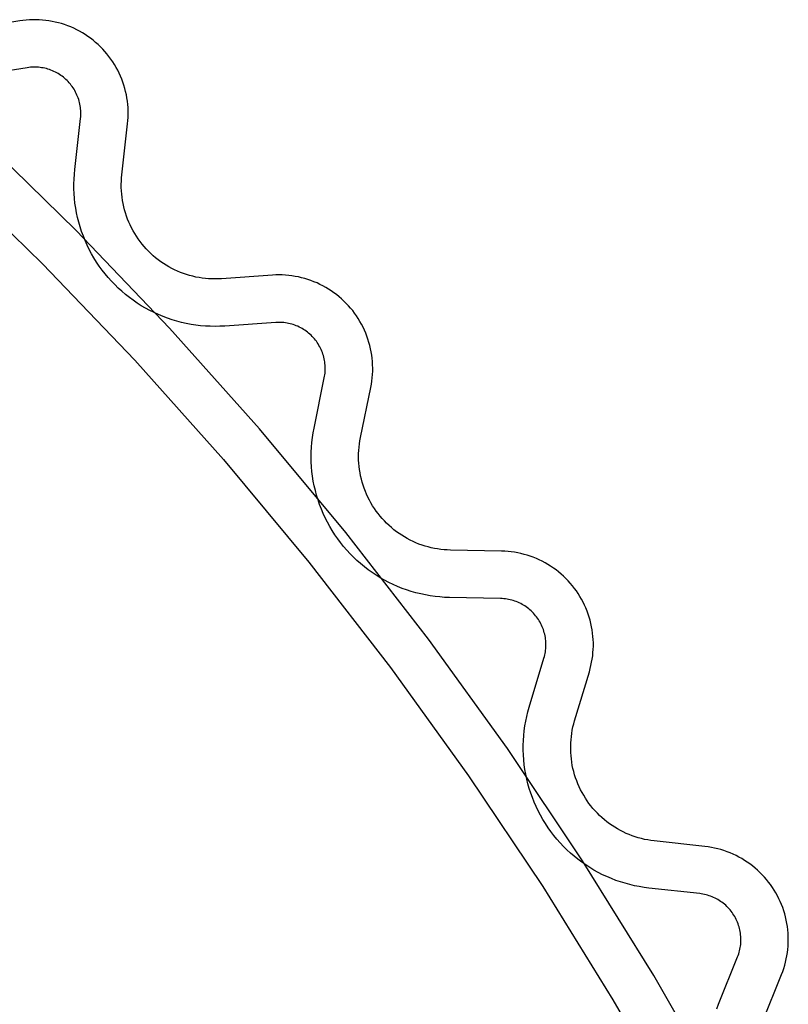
# Model space of a CAD drawing. Header units: millimetres. Extents: x -56 to 85, y 114 to 353.
# Tile 18 of 18: x 71 to 79, y 331 to 342. Entities that reach past the tile are written whole.
import ezdxf

# ---------------------------------------------------------------- set-up
doc = ezdxf.new("R2010")
doc.units = ezdxf.units.MM
doc.linetypes.add('Hidden', pattern=[4, 2, -2])
doc.layers.add('Make2D$Hidden$Curves', color=7, linetype='Hidden', true_color=0x8c8c8c)
doc.layers.add('Make2D$Visible$Curves', color=7, linetype='Continuous', true_color=0x000000)

msp = doc.modelspace()

# ---------------------------------------------------------------- linework, layer by layer
at = {"layer": 'Make2D$Hidden$Curves'}
for p, q in [((71.078, 341.055), (70.547, 340.969)), ((71.095, 341.057), (71.078, 341.055)), ((71.112, 341.059), (71.095, 341.057)), ((71.129, 341.06), (71.112, 341.059)), ((71.146, 341.061), (71.129, 341.06)), ((71.163, 341.061), (71.146, 341.061)), ((71.18, 341.06), (71.163, 341.061)), ((71.197, 341.059), (71.18, 341.06)), ((71.214, 341.057), (71.197, 341.059)), ((71.23, 341.055), (71.214, 341.057)), ((71.247, 341.052), (71.23, 341.055)), ((71.264, 341.049), (71.247, 341.052)), ((71.28, 341.045), (71.264, 341.049)), ((71.296, 341.04), (71.28, 341.045)), ((71.313, 341.035), (71.296, 341.04)), ((71.329, 341.029), (71.313, 341.035)), ((71.344, 341.023), (71.329, 341.029)), ((71.36, 341.016), (71.344, 341.023)), ((71.375, 341.009), (71.36, 341.016)), ((71.39, 341.001), (71.375, 341.009)), ((71.405, 340.993), (71.39, 341.001)), ((71.419, 340.984), (71.405, 340.993)), ((71.433, 340.974), (71.419, 340.984)), ((71.447, 340.964), (71.433, 340.974)), ((71.46, 340.954), (71.447, 340.964)), ((71.473, 340.943), (71.46, 340.954)), ((71.486, 340.932), (71.473, 340.943)), ((71.498, 340.92), (71.486, 340.932)), ((71.51, 340.908), (71.498, 340.92)), ((71.522, 340.896), (71.51, 340.908)), ((71.533, 340.883), (71.522, 340.896)), ((71.543, 340.869), (71.533, 340.883)), ((71.553, 340.856), (71.543, 340.869)), ((71.563, 340.842), (71.553, 340.856)), ((71.572, 340.827), (71.563, 340.842)), ((71.58, 340.813), (71.572, 340.827)), ((71.589, 340.798), (71.58, 340.813)), ((71.596, 340.783), (71.589, 340.798)), ((71.603, 340.767), (71.596, 340.783)), ((71.61, 340.752), (71.603, 340.767)), ((71.615, 340.736), (71.61, 340.752)), ((71.621, 340.72), (71.615, 340.736)), ((71.626, 340.703), (71.621, 340.72)), ((71.63, 340.687), (71.626, 340.703)), ((71.634, 340.671), (71.63, 340.687)), ((71.637, 340.654), (71.634, 340.671)), ((71.639, 340.637), (71.637, 340.654)), ((71.641, 340.62), (71.639, 340.637)), ((71.642, 340.603), (71.641, 340.62)), ((71.58, 339.983), (71.64, 340.519)), ((71.64, 340.519), (71.642, 340.536)), ((71.643, 340.586), (71.642, 340.603)), ((71.642, 340.536), (71.643, 340.553)), ((71.643, 340.569), (71.643, 340.586)), ((71.643, 340.553), (71.643, 340.569)), ((71.575, 339.932), (71.58, 339.983)), ((71.57, 339.83), (71.572, 339.881)), ((71.572, 339.881), (71.575, 339.932)), ((71.571, 339.779), (71.57, 339.83)), ((71.573, 339.728), (71.571, 339.779)), ((71.577, 339.677), (71.573, 339.728)), ((71.582, 339.626), (71.577, 339.677)), ((71.59, 339.576), (71.582, 339.626)), ((71.599, 339.525), (71.59, 339.576)), ((71.61, 339.475), (71.599, 339.525)), ((71.622, 339.426), (71.61, 339.475)), ((71.636, 339.377), (71.622, 339.426)), ((71.652, 339.328), (71.636, 339.377)), ((71.67, 339.28), (71.652, 339.328)), ((71.689, 339.233), (71.67, 339.28)), ((71.71, 339.186), (71.689, 339.233)), ((71.733, 339.14), (71.71, 339.186)), ((71.757, 339.095), (71.733, 339.14)), ((71.782, 339.051), (71.757, 339.095)), ((71.809, 339.007), (71.782, 339.051)), ((71.838, 338.965), (71.809, 339.007)), ((71.868, 338.923), (71.838, 338.965)), ((71.899, 338.883), (71.868, 338.923)), ((71.932, 338.844), (71.899, 338.883)), ((71.966, 338.806), (71.932, 338.844)), ((72.001, 338.769), (71.966, 338.806)), ((72.038, 338.733), (72.001, 338.769)), ((72.076, 338.699), (72.038, 338.733)), ((72.115, 338.666), (72.076, 338.699)), ((72.155, 338.634), (72.115, 338.666)), ((72.196, 338.604), (72.155, 338.634)), ((72.238, 338.575), (72.196, 338.604)), ((72.281, 338.547), (72.238, 338.575)), ((72.326, 338.521), (72.281, 338.547)), ((72.37, 338.497), (72.326, 338.521)), ((72.416, 338.474), (72.37, 338.497)), ((72.463, 338.453), (72.416, 338.474)), ((72.51, 338.433), (72.463, 338.453)), ((72.558, 338.415), (72.51, 338.433)), ((72.606, 338.399), (72.558, 338.415)), ((72.655, 338.384), (72.606, 338.399)), ((72.705, 338.371), (72.655, 338.384)), ((72.755, 338.36), (72.705, 338.371)), ((72.805, 338.35), (72.755, 338.36)), ((72.855, 338.343), (72.805, 338.35)), ((72.906, 338.336), (72.855, 338.343)), ((72.957, 338.332), (72.906, 338.336)), ((73.008, 338.33), (72.957, 338.332)), ((73.059, 338.329), (73.008, 338.33)), ((73.11, 338.33), (73.059, 338.329)), ((73.161, 338.332), (73.11, 338.33)), ((73.699, 338.37), (73.161, 338.332)), ((73.716, 338.371), (73.699, 338.37)), ((73.733, 338.371), (73.716, 338.371)), ((73.75, 338.371), (73.733, 338.371)), ((73.767, 338.37), (73.75, 338.371)), ((73.784, 338.369), (73.767, 338.37)), ((73.8, 338.367), (73.784, 338.369)), ((73.817, 338.364), (73.8, 338.367)), ((73.834, 338.361), (73.817, 338.364)), ((73.85, 338.357), (73.834, 338.361)), ((73.867, 338.353), (73.85, 338.357)), ((73.883, 338.348), (73.867, 338.353)), ((73.899, 338.342), (73.883, 338.348)), ((73.915, 338.336), (73.899, 338.342)), ((73.93, 338.33), (73.915, 338.336)), ((73.946, 338.322), (73.93, 338.33)), ((73.961, 338.315), (73.946, 338.322)), ((73.976, 338.307), (73.961, 338.315)), ((73.99, 338.298), (73.976, 338.307)), ((74.004, 338.289), (73.99, 338.298)), ((74.018, 338.279), (74.004, 338.289)), ((74.032, 338.269), (74.018, 338.279)), ((74.045, 338.258), (74.032, 338.269)), ((74.058, 338.247), (74.045, 338.258)), ((74.07, 338.236), (74.058, 338.247)), ((74.082, 338.224), (74.07, 338.236)), ((74.094, 338.211), (74.082, 338.224)), ((74.105, 338.199), (74.094, 338.211)), ((74.116, 338.185), (74.105, 338.199)), ((74.126, 338.172), (74.116, 338.185)), ((74.136, 338.158), (74.126, 338.172)), ((74.145, 338.144), (74.136, 338.158)), ((74.154, 338.129), (74.145, 338.144)), ((74.162, 338.115), (74.154, 338.129)), ((74.17, 338.1), (74.162, 338.115)), ((74.177, 338.084), (74.17, 338.1)), ((74.184, 338.069), (74.177, 338.084)), ((74.19, 338.053), (74.184, 338.069)), ((74.196, 338.037), (74.19, 338.053)), ((74.201, 338.021), (74.196, 338.037)), ((74.205, 338.004), (74.201, 338.021)), ((74.209, 337.988), (74.205, 338.004)), ((74.212, 337.971), (74.209, 337.988)), ((74.215, 337.955), (74.212, 337.971)), ((74.217, 337.938), (74.215, 337.955)), ((74.219, 337.921), (74.217, 337.938)), ((74.22, 337.904), (74.219, 337.921)), ((74.21, 337.786), (74.213, 337.803)), ((74.213, 337.803), (74.216, 337.819)), ((74.216, 337.819), (74.218, 337.836)), ((74.218, 337.836), (74.219, 337.853)), ((74.219, 337.853), (74.22, 337.87)), ((74.22, 337.887), (74.22, 337.904)), ((74.22, 337.87), (74.22, 337.887)), ((74.102, 337.258), (74.21, 337.786)), ((74.085, 337.157), (74.093, 337.208)), ((74.093, 337.208), (74.102, 337.258)), ((74.075, 337.056), (74.079, 337.107)), ((74.079, 337.107), (74.085, 337.157)), ((74.072, 337.005), (74.075, 337.056)), ((74.072, 336.953), (74.072, 337.005)), ((74.073, 336.902), (74.072, 336.953)), ((74.075, 336.851), (74.073, 336.902)), ((74.08, 336.8), (74.075, 336.851)), ((74.086, 336.75), (74.08, 336.8)), ((74.094, 336.699), (74.086, 336.75)), ((74.104, 336.649), (74.094, 336.699)), ((74.116, 336.599), (74.104, 336.649)), ((74.129, 336.55), (74.116, 336.599)), ((74.144, 336.501), (74.129, 336.55)), ((74.161, 336.452), (74.144, 336.501)), ((74.179, 336.405), (74.161, 336.452)), ((74.199, 336.358), (74.179, 336.405)), ((74.22, 336.311), (74.199, 336.358)), ((74.243, 336.265), (74.22, 336.311)), ((74.268, 336.221), (74.243, 336.265)), ((74.294, 336.177), (74.268, 336.221)), ((74.322, 336.134), (74.294, 336.177)), ((74.351, 336.092), (74.322, 336.134)), ((74.381, 336.051), (74.351, 336.092)), ((74.413, 336.011), (74.381, 336.051)), ((74.446, 335.972), (74.413, 336.011)), ((74.481, 335.934), (74.446, 335.972)), ((74.517, 335.898), (74.481, 335.934)), ((74.554, 335.863), (74.517, 335.898)), ((74.592, 335.829), (74.554, 335.863)), ((74.632, 335.796), (74.592, 335.829)), ((74.672, 335.765), (74.632, 335.796)), ((74.714, 335.735), (74.672, 335.765)), ((74.756, 335.707), (74.714, 335.735)), ((74.8, 335.68), (74.756, 335.707)), ((74.844, 335.655), (74.8, 335.68)), ((74.89, 335.631), (74.844, 335.655)), ((74.936, 335.609), (74.89, 335.631)), ((74.982, 335.588), (74.936, 335.609)), ((75.03, 335.569), (74.982, 335.588)), ((75.078, 335.552), (75.03, 335.569)), ((75.127, 335.536), (75.078, 335.552)), ((75.176, 335.522), (75.127, 335.536)), ((75.226, 335.51), (75.176, 335.522)), ((75.276, 335.499), (75.226, 335.51)), ((75.326, 335.49), (75.276, 335.499)), ((75.377, 335.483), (75.326, 335.49)), ((75.427, 335.478), (75.377, 335.483)), ((75.478, 335.474), (75.427, 335.478)), ((75.529, 335.472), (75.478, 335.474)), ((76.068, 335.461), (75.529, 335.472)), ((76.085, 335.461), (76.068, 335.461)), ((76.102, 335.46), (76.085, 335.461)), ((76.119, 335.458), (76.102, 335.46)), ((76.136, 335.455), (76.119, 335.458)), ((76.152, 335.452), (76.136, 335.455)), ((76.169, 335.449), (76.152, 335.452)), ((76.185, 335.445), (76.169, 335.449)), ((76.202, 335.44), (76.185, 335.445)), ((76.218, 335.435), (76.202, 335.44)), ((76.234, 335.429), (76.218, 335.435)), ((76.249, 335.423), (76.234, 335.429)), ((76.265, 335.416), (76.249, 335.423)), ((76.28, 335.408), (76.265, 335.416)), ((76.295, 335.4), (76.28, 335.408)), ((76.31, 335.392), (76.295, 335.4)), ((76.324, 335.383), (76.31, 335.392)), ((76.338, 335.373), (76.324, 335.383)), ((76.352, 335.363), (76.338, 335.373)), ((76.365, 335.353), (76.352, 335.363)), ((76.378, 335.342), (76.365, 335.353)), ((76.391, 335.331), (76.378, 335.342)), ((76.403, 335.319), (76.391, 335.331)), ((76.415, 335.307), (76.403, 335.319)), ((76.426, 335.294), (76.415, 335.307)), ((76.437, 335.281), (76.426, 335.294)), ((76.447, 335.268), (76.437, 335.281)), ((76.457, 335.254), (76.447, 335.268)), ((76.467, 335.24), (76.457, 335.254)), ((76.476, 335.226), (76.467, 335.24)), ((76.484, 335.211), (76.476, 335.226)), ((76.492, 335.196), (76.484, 335.211)), ((76.5, 335.181), (76.492, 335.196)), ((76.507, 335.165), (76.5, 335.181)), ((76.513, 335.15), (76.507, 335.165)), ((76.519, 335.134), (76.513, 335.15)), ((76.524, 335.118), (76.519, 335.134)), ((76.529, 335.101), (76.524, 335.118)), ((76.533, 335.085), (76.529, 335.101)), ((76.537, 335.068), (76.533, 335.085)), ((76.54, 335.052), (76.537, 335.068)), ((76.542, 335.035), (76.54, 335.052)), ((76.544, 335.018), (76.542, 335.035)), ((76.545, 335.001), (76.544, 335.018)), ((76.546, 334.984), (76.545, 335.001)), ((76.537, 334.883), (76.54, 334.9)), ((76.54, 334.9), (76.542, 334.917)), ((76.542, 334.917), (76.544, 334.933)), ((76.544, 334.933), (76.545, 334.95)), ((76.545, 334.95), (76.546, 334.967)), ((76.546, 334.967), (76.546, 334.984)), ((76.37, 334.318), (76.525, 334.834)), ((76.525, 334.834), (76.53, 334.85)), ((76.53, 334.85), (76.534, 334.867)), ((76.534, 334.867), (76.537, 334.883)), ((76.356, 334.269), (76.37, 334.318)), ((76.333, 334.169), (76.344, 334.219)), ((76.344, 334.219), (76.356, 334.269)), ((76.312, 334.017), (76.318, 334.068)), ((76.318, 334.068), (76.325, 334.119)), ((76.325, 334.119), (76.333, 334.169)), ((76.307, 333.915), (76.309, 333.966)), ((76.309, 333.966), (76.312, 334.017)), ((76.307, 333.864), (76.307, 333.915)), ((76.309, 333.813), (76.307, 333.864)), ((76.312, 333.762), (76.309, 333.813)), ((76.318, 333.711), (76.312, 333.762)), ((76.325, 333.66), (76.318, 333.711)), ((76.333, 333.61), (76.325, 333.66)), ((76.344, 333.56), (76.333, 333.61)), ((76.356, 333.51), (76.344, 333.56)), ((76.37, 333.461), (76.356, 333.51)), ((76.386, 333.412), (76.37, 333.461)), ((76.403, 333.364), (76.386, 333.412)), ((76.422, 333.316), (76.403, 333.364)), ((76.442, 333.27), (76.422, 333.316)), ((76.464, 333.223), (76.442, 333.27)), ((76.488, 333.178), (76.464, 333.223)), ((76.513, 333.134), (76.488, 333.178)), ((76.54, 333.09), (76.513, 333.134)), ((76.568, 333.047), (76.54, 333.09)), ((76.598, 333.006), (76.568, 333.047)), ((76.629, 332.965), (76.598, 333.006)), ((76.661, 332.926), (76.629, 332.965)), ((76.695, 332.887), (76.661, 332.926)), ((76.73, 332.85), (76.695, 332.887)), ((76.767, 332.814), (76.73, 332.85)), ((76.804, 332.779), (76.767, 332.814)), ((76.843, 332.746), (76.804, 332.779)), ((76.883, 332.714), (76.843, 332.746)), ((76.924, 332.683), (76.883, 332.714)), ((76.966, 332.654), (76.924, 332.683)), ((77.009, 332.626), (76.966, 332.654)), ((77.052, 332.6), (77.009, 332.626)), ((77.097, 332.575), (77.052, 332.6)), ((77.143, 332.552), (77.097, 332.575)), ((77.189, 332.531), (77.143, 332.552)), ((77.236, 332.511), (77.189, 332.531)), ((77.284, 332.492), (77.236, 332.511)), ((77.332, 332.476), (77.284, 332.492)), ((77.381, 332.461), (77.332, 332.476)), ((77.43, 332.447), (77.381, 332.461)), ((77.48, 332.436), (77.43, 332.447)), ((77.53, 332.426), (77.48, 332.436)), ((77.581, 332.417), (77.53, 332.426)), ((77.632, 332.411), (77.581, 332.417)), ((78.167, 332.352), (77.632, 332.411)), ((78.184, 332.35), (78.167, 332.352)), ((78.201, 332.347), (78.184, 332.35)), ((78.217, 332.344), (78.201, 332.347)), ((78.234, 332.34), (78.217, 332.344)), ((78.25, 332.335), (78.234, 332.34)), ((78.266, 332.33), (78.25, 332.335)), ((78.282, 332.325), (78.266, 332.33)), ((78.298, 332.319), (78.282, 332.325)), ((78.314, 332.312), (78.298, 332.319)), ((78.329, 332.305), (78.314, 332.312)), ((78.344, 332.297), (78.329, 332.305)), ((78.359, 332.289), (78.344, 332.297)), ((78.373, 332.28), (78.359, 332.289)), ((78.388, 332.271), (78.373, 332.28)), ((78.401, 332.261), (78.388, 332.271)), ((78.415, 332.251), (78.401, 332.261)), ((78.428, 332.24), (78.415, 332.251)), ((78.441, 332.229), (78.428, 332.24)), ((78.453, 332.217), (78.441, 332.229)), ((78.465, 332.205), (78.453, 332.217)), ((78.477, 332.193), (78.465, 332.205)), ((78.488, 332.18), (78.477, 332.193)), ((78.498, 332.167), (78.488, 332.18)), ((78.509, 332.153), (78.498, 332.167)), ((78.518, 332.139), (78.509, 332.153)), ((78.528, 332.125), (78.518, 332.139)), ((78.536, 332.111), (78.528, 332.125)), ((78.544, 332.096), (78.536, 332.111)), ((78.552, 332.081), (78.544, 332.096)), ((78.559, 332.065), (78.552, 332.081)), ((78.566, 332.05), (78.559, 332.065)), ((78.572, 332.034), (78.566, 332.05)), ((78.577, 332.018), (78.572, 332.034)), ((78.582, 332.002), (78.577, 332.018)), ((78.587, 331.985), (78.582, 332.002)), ((78.591, 331.969), (78.587, 331.985)), ((78.594, 331.952), (78.591, 331.969)), ((78.596, 331.935), (78.594, 331.952)), ((78.598, 331.919), (78.596, 331.935)), ((78.6, 331.902), (78.598, 331.919)), ((78.601, 331.885), (78.6, 331.902)), ((78.594, 331.784), (78.596, 331.8)), ((78.596, 331.8), (78.599, 331.817)), ((78.599, 331.817), (78.6, 331.834)), ((78.6, 331.834), (78.601, 331.851)), ((78.601, 331.868), (78.601, 331.885)), ((78.601, 331.851), (78.601, 331.868)), ((78.365, 331.186), (78.566, 331.686)), ((78.566, 331.686), (78.572, 331.702)), ((78.572, 331.702), (78.578, 331.718)), ((78.578, 331.718), (78.582, 331.734)), ((78.582, 331.734), (78.587, 331.75)), ((78.587, 331.75), (78.591, 331.767)), ((78.591, 331.767), (78.594, 331.784)), ((78.347, 331.138), (78.365, 331.186))]:
    msp.add_line(p, q, dxfattribs=at)
at = {"layer": 'Make2D$Visible$Curves'}
for p, q in [((70.999, 341.548), (70.467, 341.463)), ((71.033, 341.553), (70.999, 341.548)), ((71.067, 341.557), (71.033, 341.553)), ((71.101, 341.559), (71.067, 341.557)), ((71.136, 341.561), (71.101, 341.559)), ((71.17, 341.561), (71.136, 341.561)), ((71.204, 341.56), (71.17, 341.561)), ((71.239, 341.557), (71.204, 341.56)), ((71.273, 341.554), (71.239, 341.557)), ((71.307, 341.549), (71.273, 341.554)), ((71.341, 341.543), (71.307, 341.549)), ((71.374, 341.536), (71.341, 341.543)), ((71.407, 341.528), (71.374, 341.536)), ((71.441, 341.519), (71.407, 341.528)), ((71.473, 341.509), (71.441, 341.519)), ((71.506, 341.497), (71.473, 341.509)), ((71.537, 341.484), (71.506, 341.497)), ((71.569, 341.47), (71.537, 341.484)), ((71.6, 341.455), (71.569, 341.47)), ((71.63, 341.44), (71.6, 341.455)), ((71.66, 341.422), (71.63, 341.44)), ((71.689, 341.404), (71.66, 341.422)), ((71.718, 341.385), (71.689, 341.404)), ((71.746, 341.365), (71.718, 341.385)), ((71.773, 341.344), (71.746, 341.365)), ((71.799, 341.322), (71.773, 341.344)), ((71.825, 341.3), (71.799, 341.322)), ((71.85, 341.276), (71.825, 341.3)), ((71.874, 341.251), (71.85, 341.276)), ((71.897, 341.226), (71.874, 341.251)), ((71.919, 341.2), (71.897, 341.226)), ((71.94, 341.173), (71.919, 341.2)), ((71.961, 341.145), (71.94, 341.173)), ((71.98, 341.117), (71.961, 341.145)), ((71.999, 341.088), (71.98, 341.117)), ((72.016, 341.058), (71.999, 341.088)), ((72.032, 341.028), (72.016, 341.058)), ((72.048, 340.997), (72.032, 341.028)), ((72.062, 340.966), (72.048, 340.997)), ((72.075, 340.934), (72.062, 340.966)), ((72.087, 340.902), (72.075, 340.934)), ((72.098, 340.87), (72.087, 340.902)), ((72.108, 340.837), (72.098, 340.87)), ((72.116, 340.804), (72.108, 340.837)), ((72.124, 340.77), (72.116, 340.804)), ((72.13, 340.736), (72.124, 340.77)), ((72.135, 340.702), (72.13, 340.736)), ((72.139, 340.668), (72.135, 340.702)), ((72.141, 340.634), (72.139, 340.668)), ((72.143, 340.6), (72.141, 340.634)), ((72.14, 340.497), (72.142, 340.531)), ((72.142, 340.531), (72.143, 340.565)), ((72.143, 340.565), (72.143, 340.6)), ((72.076, 339.927), (72.137, 340.463)), ((72.137, 340.463), (72.14, 340.497)), ((71.596, 339.339), (70.577, 340.332)), ((70.235, 339.968), (71.241, 338.988)), ((72.071, 339.859), (72.073, 339.893)), ((72.073, 339.893), (72.076, 339.927)), ((72.07, 339.826), (72.071, 339.859)), ((72.07, 339.792), (72.07, 339.826)), ((72.072, 339.758), (72.07, 339.792)), ((72.074, 339.724), (72.072, 339.758)), ((72.078, 339.69), (72.074, 339.724)), ((72.083, 339.657), (72.078, 339.69)), ((72.089, 339.623), (72.083, 339.657)), ((72.096, 339.59), (72.089, 339.623)), ((72.105, 339.557), (72.096, 339.59)), ((72.114, 339.524), (72.105, 339.557)), ((72.125, 339.492), (72.114, 339.524)), ((72.136, 339.46), (72.125, 339.492)), ((72.149, 339.429), (72.136, 339.46)), ((72.163, 339.398), (72.149, 339.429)), ((72.178, 339.367), (72.163, 339.398)), ((72.194, 339.337), (72.178, 339.367)), ((72.579, 338.312), (71.596, 339.339)), ((72.211, 339.308), (72.194, 339.337)), ((72.229, 339.279), (72.211, 339.308)), ((72.248, 339.251), (72.229, 339.279)), ((72.268, 339.224), (72.248, 339.251)), ((72.289, 339.197), (72.268, 339.224)), ((72.31, 339.171), (72.289, 339.197)), ((72.333, 339.145), (72.31, 339.171)), ((72.356, 339.121), (72.333, 339.145)), ((72.381, 339.097), (72.356, 339.121)), ((72.406, 339.074), (72.381, 339.097)), ((72.432, 339.052), (72.406, 339.074)), ((72.458, 339.031), (72.432, 339.052)), ((71.241, 338.988), (72.213, 337.973)), ((72.486, 339.011), (72.458, 339.031)), ((72.514, 338.992), (72.486, 339.011)), ((72.542, 338.974), (72.514, 338.992)), ((72.572, 338.957), (72.542, 338.974)), ((72.601, 338.94), (72.572, 338.957)), ((72.632, 338.925), (72.601, 338.94)), ((72.663, 338.911), (72.632, 338.925)), ((72.694, 338.898), (72.663, 338.911)), ((72.726, 338.886), (72.694, 338.898)), ((72.758, 338.875), (72.726, 338.886)), ((72.79, 338.866), (72.758, 338.875)), ((72.823, 338.857), (72.79, 338.866)), ((72.856, 338.849), (72.823, 338.857)), ((72.89, 338.843), (72.856, 338.849)), ((72.923, 338.838), (72.89, 338.843)), ((73.664, 338.869), (73.126, 338.831)), ((73.698, 338.871), (73.664, 338.869)), ((73.733, 338.871), (73.698, 338.871)), ((73.767, 338.871), (73.733, 338.871)), ((73.801, 338.869), (73.767, 338.871)), ((73.835, 338.866), (73.801, 338.869)), ((73.869, 338.862), (73.835, 338.866)), ((73.903, 338.856), (73.869, 338.862)), ((73.937, 338.85), (73.903, 338.856)), ((73.971, 338.842), (73.937, 338.85)), ((74.004, 338.833), (73.971, 338.842)), ((72.957, 338.834), (72.923, 338.838)), ((72.991, 338.831), (72.957, 338.834)), ((73.025, 338.829), (72.991, 338.831)), ((73.059, 338.829), (73.025, 338.829)), ((73.093, 338.829), (73.059, 338.829)), ((73.126, 338.831), (73.093, 338.829)), ((74.037, 338.823), (74.004, 338.833)), ((74.069, 338.812), (74.037, 338.823)), ((74.101, 338.8), (74.069, 338.812)), ((74.133, 338.787), (74.101, 338.8)), ((74.164, 338.772), (74.133, 338.787)), ((74.195, 338.757), (74.164, 338.772)), ((74.225, 338.74), (74.195, 338.757)), ((74.254, 338.723), (74.225, 338.74)), ((74.283, 338.704), (74.254, 338.723)), ((74.311, 338.684), (74.283, 338.704)), ((74.339, 338.664), (74.311, 338.684)), ((74.365, 338.642), (74.339, 338.664)), ((74.391, 338.62), (74.365, 338.642)), ((74.417, 338.596), (74.391, 338.62)), ((74.441, 338.572), (74.417, 338.596)), ((74.464, 338.547), (74.441, 338.572)), ((74.487, 338.521), (74.464, 338.547)), ((74.509, 338.495), (74.487, 338.521)), ((74.529, 338.467), (74.509, 338.495)), ((74.549, 338.439), (74.529, 338.467)), ((74.568, 338.411), (74.549, 338.439)), ((74.586, 338.381), (74.568, 338.411)), ((74.603, 338.351), (74.586, 338.381)), ((74.618, 338.321), (74.603, 338.351)), ((73.527, 337.251), (72.579, 338.312)), ((74.633, 338.29), (74.618, 338.321)), ((74.647, 338.258), (74.633, 338.29)), ((74.659, 338.226), (74.647, 338.258)), ((74.67, 338.194), (74.659, 338.226)), ((74.681, 338.161), (74.67, 338.194)), ((74.69, 338.128), (74.681, 338.161)), ((74.698, 338.094), (74.69, 338.128)), ((74.704, 338.061), (74.698, 338.094)), ((74.71, 338.027), (74.704, 338.061)), ((74.714, 337.993), (74.71, 338.027)), ((72.213, 337.973), (73.149, 336.925)), ((74.717, 337.959), (74.714, 337.993)), ((74.719, 337.924), (74.717, 337.959)), ((74.72, 337.89), (74.719, 337.924)), ((74.716, 337.787), (74.718, 337.821)), ((74.718, 337.821), (74.72, 337.856)), ((74.72, 337.856), (74.72, 337.89)), ((74.7, 337.685), (74.706, 337.719)), ((74.706, 337.719), (74.712, 337.753)), ((74.712, 337.753), (74.716, 337.787)), ((74.592, 337.158), (74.7, 337.685)), ((74.437, 336.158), (73.527, 337.251)), ((74.576, 337.057), (74.58, 337.091)), ((74.58, 337.091), (74.586, 337.124)), ((74.586, 337.124), (74.592, 337.158)), ((74.572, 336.989), (74.574, 337.023)), ((74.572, 336.955), (74.572, 336.989)), ((74.574, 337.023), (74.576, 337.057)), ((73.149, 336.925), (74.047, 335.845)), ((74.572, 336.921), (74.572, 336.955)), ((74.574, 336.887), (74.572, 336.921)), ((74.577, 336.854), (74.574, 336.887)), ((74.581, 336.82), (74.577, 336.854)), ((74.587, 336.786), (74.581, 336.82)), ((74.593, 336.753), (74.587, 336.786)), ((74.601, 336.72), (74.593, 336.753)), ((74.61, 336.687), (74.601, 336.72)), ((74.62, 336.655), (74.61, 336.687)), ((74.631, 336.623), (74.62, 336.655)), ((74.643, 336.591), (74.631, 336.623)), ((74.656, 336.56), (74.643, 336.591)), ((74.67, 336.529), (74.656, 336.56)), ((74.686, 336.499), (74.67, 336.529)), ((74.702, 336.469), (74.686, 336.499)), ((74.719, 336.44), (74.702, 336.469)), ((74.738, 336.411), (74.719, 336.44)), ((74.757, 336.383), (74.738, 336.411)), ((74.777, 336.356), (74.757, 336.383)), ((74.798, 336.33), (74.777, 336.356)), ((74.82, 336.304), (74.798, 336.33)), ((74.843, 336.279), (74.82, 336.304)), ((74.867, 336.255), (74.843, 336.279)), ((74.892, 336.231), (74.867, 336.255)), ((75.308, 335.034), (74.437, 336.158)), ((74.917, 336.209), (74.892, 336.231)), ((74.943, 336.187), (74.917, 336.209)), ((74.97, 336.166), (74.943, 336.187)), ((74.998, 336.147), (74.97, 336.166)), ((75.026, 336.128), (74.998, 336.147)), ((75.055, 336.11), (75.026, 336.128)), ((75.085, 336.093), (75.055, 336.11)), ((75.115, 336.077), (75.085, 336.093)), ((75.145, 336.063), (75.115, 336.077)), ((75.176, 336.049), (75.145, 336.063)), ((75.208, 336.036), (75.176, 336.049)), ((75.24, 336.025), (75.208, 336.036)), ((75.272, 336.014), (75.24, 336.025)), ((75.305, 336.005), (75.272, 336.014)), ((75.338, 335.997), (75.305, 336.005)), ((75.371, 335.99), (75.338, 335.997)), ((75.404, 335.984), (75.371, 335.99)), ((75.438, 335.979), (75.404, 335.984)), ((75.472, 335.976), (75.438, 335.979)), ((75.505, 335.973), (75.472, 335.976)), ((75.539, 335.972), (75.505, 335.973)), ((76.078, 335.961), (75.539, 335.972)), ((76.112, 335.96), (76.078, 335.961)), ((76.147, 335.958), (76.112, 335.96)), ((76.181, 335.954), (76.147, 335.958)), ((76.215, 335.949), (76.181, 335.954)), ((76.249, 335.943), (76.215, 335.949)), ((76.282, 335.936), (76.249, 335.943)), ((76.315, 335.927), (76.282, 335.936)), ((74.047, 335.845), (74.908, 334.735)), ((76.348, 335.918), (76.315, 335.927)), ((76.381, 335.907), (76.348, 335.918)), ((76.413, 335.896), (76.381, 335.907)), ((76.445, 335.883), (76.413, 335.896)), ((76.476, 335.869), (76.445, 335.883)), ((76.507, 335.854), (76.476, 335.869)), ((76.538, 335.837), (76.507, 335.854)), ((76.567, 335.82), (76.538, 335.837)), ((76.596, 335.802), (76.567, 335.82)), ((76.625, 335.783), (76.596, 335.802)), ((76.653, 335.763), (76.625, 335.783)), ((76.68, 335.742), (76.653, 335.763)), ((76.706, 335.719), (76.68, 335.742)), ((76.732, 335.696), (76.706, 335.719)), ((76.756, 335.673), (76.732, 335.696)), ((76.78, 335.648), (76.756, 335.673)), ((76.803, 335.622), (76.78, 335.648)), ((76.825, 335.596), (76.803, 335.622)), ((76.846, 335.569), (76.825, 335.596)), ((76.867, 335.541), (76.846, 335.569)), ((76.886, 335.513), (76.867, 335.541)), ((76.904, 335.484), (76.886, 335.513)), ((76.921, 335.454), (76.904, 335.484)), ((76.937, 335.424), (76.921, 335.454)), ((76.953, 335.393), (76.937, 335.424)), ((76.967, 335.362), (76.953, 335.393)), ((76.98, 335.33), (76.967, 335.362)), ((76.991, 335.298), (76.98, 335.33)), ((77.002, 335.265), (76.991, 335.298)), ((77.012, 335.232), (77.002, 335.265)), ((77.02, 335.199), (77.012, 335.232)), ((77.027, 335.165), (77.02, 335.199)), ((77.033, 335.131), (77.027, 335.165)), ((77.038, 335.097), (77.033, 335.131)), ((76.14, 333.881), (75.308, 335.034)), ((77.042, 335.063), (77.038, 335.097)), ((77.044, 335.029), (77.042, 335.063)), ((77.046, 334.995), (77.044, 335.029)), ((77.042, 334.892), (77.045, 334.926)), ((77.045, 334.926), (77.046, 334.96)), ((77.046, 334.96), (77.046, 334.995)), ((77.028, 334.79), (77.034, 334.824)), ((77.034, 334.824), (77.039, 334.858)), ((77.039, 334.858), (77.042, 334.892)), ((74.908, 334.735), (75.73, 333.595)), ((77.004, 334.69), (77.013, 334.723)), ((77.013, 334.723), (77.021, 334.756)), ((77.021, 334.756), (77.028, 334.79)), ((76.849, 334.174), (77.004, 334.69)), ((76.84, 334.141), (76.849, 334.174)), ((76.819, 334.041), (76.824, 334.075)), ((76.824, 334.075), (76.831, 334.108)), ((76.831, 334.108), (76.84, 334.141)), ((76.808, 333.94), (76.811, 333.974)), ((76.811, 333.974), (76.814, 334.008)), ((76.814, 334.008), (76.819, 334.041)), ((76.932, 332.699), (76.14, 333.881)), ((76.807, 333.906), (76.808, 333.94)), ((76.807, 333.872), (76.807, 333.906)), ((76.808, 333.838), (76.807, 333.872)), ((76.811, 333.805), (76.808, 333.838)), ((76.814, 333.771), (76.811, 333.805)), ((76.819, 333.737), (76.814, 333.771)), ((76.824, 333.704), (76.819, 333.737)), ((76.831, 333.671), (76.824, 333.704)), ((76.84, 333.638), (76.831, 333.671)), ((75.73, 333.595), (76.512, 332.428)), ((76.849, 333.605), (76.84, 333.638)), ((76.859, 333.573), (76.849, 333.605)), ((76.871, 333.541), (76.859, 333.573)), ((76.883, 333.509), (76.871, 333.541)), ((76.897, 333.478), (76.883, 333.509)), ((76.911, 333.447), (76.897, 333.478)), ((76.927, 333.417), (76.911, 333.447)), ((76.944, 333.388), (76.927, 333.417)), ((76.962, 333.359), (76.944, 333.388)), ((76.98, 333.33), (76.962, 333.359)), ((77, 333.303), (76.98, 333.33)), ((77.021, 333.276), (77, 333.303)), ((77.042, 333.25), (77.021, 333.276)), ((77.065, 333.224), (77.042, 333.25)), ((77.088, 333.199), (77.065, 333.224)), ((77.112, 333.176), (77.088, 333.199)), ((77.137, 333.153), (77.112, 333.176)), ((77.163, 333.13), (77.137, 333.153)), ((77.189, 333.109), (77.163, 333.13)), ((77.216, 333.089), (77.189, 333.109)), ((77.244, 333.069), (77.216, 333.089)), ((77.273, 333.051), (77.244, 333.069)), ((77.302, 333.034), (77.273, 333.051)), ((77.331, 333.017), (77.302, 333.034)), ((77.362, 333.002), (77.331, 333.017)), ((77.393, 332.987), (77.362, 333.002)), ((77.424, 332.974), (77.393, 332.987)), ((77.455, 332.962), (77.424, 332.974)), ((77.488, 332.951), (77.455, 332.962)), ((77.52, 332.941), (77.488, 332.951)), ((77.553, 332.932), (77.52, 332.941)), ((77.586, 332.924), (77.553, 332.932)), ((77.619, 332.918), (77.586, 332.924)), ((77.653, 332.912), (77.619, 332.918)), ((77.686, 332.908), (77.653, 332.912)), ((78.222, 332.849), (77.686, 332.908)), ((78.256, 332.845), (78.222, 332.849)), ((78.29, 332.839), (78.256, 332.845)), ((78.323, 332.832), (78.29, 332.839)), ((78.357, 332.825), (78.323, 332.832)), ((78.39, 332.816), (78.357, 332.825)), ((78.423, 332.805), (78.39, 332.816)), ((78.455, 332.794), (78.423, 332.805)), ((78.487, 332.782), (78.455, 332.794)), ((78.519, 332.768), (78.487, 332.782)), ((78.55, 332.753), (78.519, 332.768)), ((78.58, 332.738), (78.55, 332.753)), ((78.61, 332.721), (78.58, 332.738)), ((78.64, 332.703), (78.61, 332.721)), ((77.682, 331.49), (76.932, 332.699)), ((78.668, 332.684), (78.64, 332.703)), ((78.696, 332.665), (78.668, 332.684)), ((78.724, 332.644), (78.696, 332.665)), ((78.75, 332.622), (78.724, 332.644)), ((78.776, 332.6), (78.75, 332.622)), ((78.801, 332.576), (78.776, 332.6)), ((78.826, 332.552), (78.801, 332.576)), ((78.849, 332.527), (78.826, 332.552)), ((78.871, 332.501), (78.849, 332.527)), ((76.512, 332.428), (77.253, 331.234)), ((78.893, 332.474), (78.871, 332.501)), ((78.914, 332.447), (78.893, 332.474)), ((78.933, 332.418), (78.914, 332.447)), ((78.952, 332.39), (78.933, 332.418)), ((78.97, 332.36), (78.952, 332.39)), ((78.986, 332.33), (78.97, 332.36)), ((79.002, 332.299), (78.986, 332.33)), ((79.016, 332.268), (79.002, 332.299)), ((79.03, 332.237), (79.016, 332.268)), ((79.042, 332.205), (79.03, 332.237)), ((79.053, 332.172), (79.042, 332.205)), ((79.063, 332.139), (79.053, 332.172)), ((79.072, 332.106), (79.063, 332.139)), ((79.08, 332.073), (79.072, 332.106)), ((79.086, 332.039), (79.08, 332.073)), ((79.092, 332.005), (79.086, 332.039)), ((79.096, 331.971), (79.092, 332.005)), ((79.099, 331.937), (79.096, 331.971)), ((79.101, 331.903), (79.099, 331.937)), ((79.101, 331.868), (79.101, 331.903)), ((79.096, 331.765), (79.099, 331.8)), ((79.099, 331.8), (79.101, 331.834)), ((79.101, 331.834), (79.101, 331.868)), ((79.08, 331.664), (79.086, 331.697)), ((79.086, 331.697), (79.092, 331.731)), ((79.092, 331.731), (79.096, 331.765)), ((79.053, 331.564), (79.063, 331.597)), ((79.063, 331.597), (79.072, 331.63)), ((79.072, 331.63), (79.08, 331.664)), ((78.389, 330.257), (77.682, 331.49)), ((78.829, 331), (79.03, 331.5)), ((79.03, 331.5), (79.042, 331.532)), ((79.042, 331.532), (79.053, 331.564)), ((77.253, 331.234), (77.952, 330.016))]:
    msp.add_line(p, q, dxfattribs=at)

doc.saveas('drawing.dxf')
